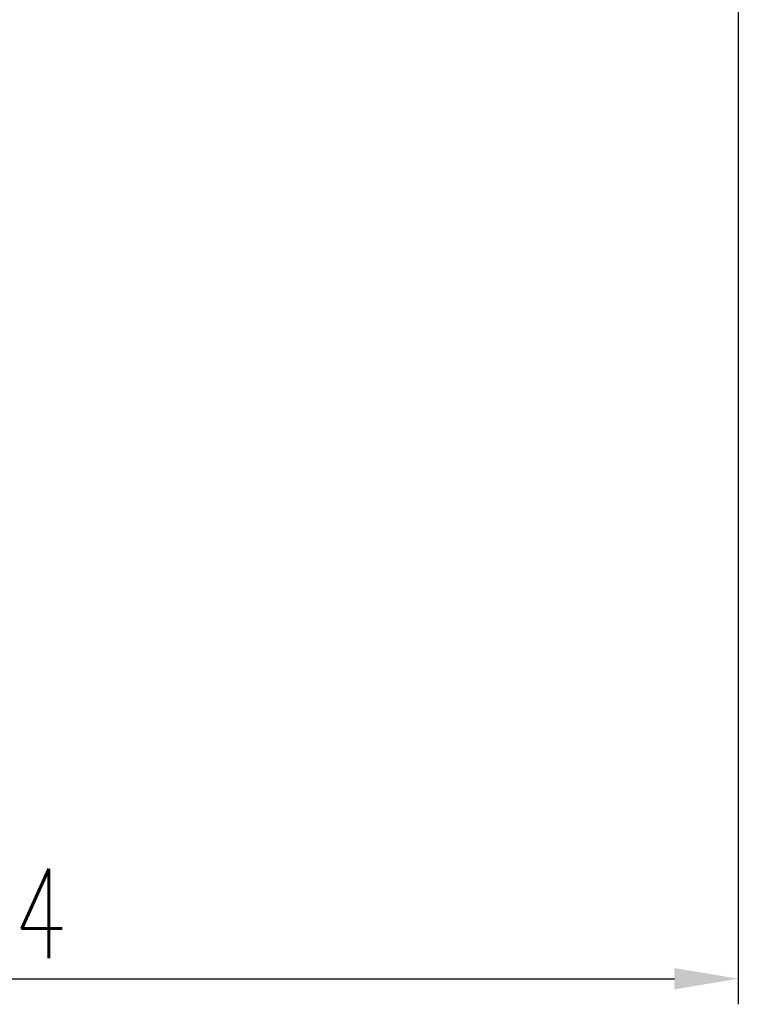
# Model space of a CAD drawing. Extents: x -456 to 346, y -296 to 220.
# Tile 31 of 61: x 77 to 94, y 18 to 41. Entities that reach past the tile are written whole.
import ezdxf

# ---------------------------------------------------------------- set-up
doc = ezdxf.new("R2010")
doc.units = 0
doc.header["$LTSCALE"] = 2
doc.header["$MEASUREMENT"] = 0
doc.header["$PDMODE"] = 2
doc.layers.get('DEFPOINTS').update_dxf_attribs({"linetype": 'CONTINUOUS'})
doc.layers.add('DIM', color=4, linetype='CONTINUOUS')
doc.styles.add('DIM-7', font='SIMPLEX.shx', dxfattribs={"width": 0.7, "bigfont": 'chineset.shx'})
doc.dimstyles.new('CNS', dxfattribs={"dimtxt": 3.5, "dimasz": 2.5, "dimexe": 1, "dimexo": 1.5, "dimgap": 0.09, "dimtad": 0, "dimdsep": 46, "dimtxsty": 'DIM-7', "dimcen": 0.09, "dimclrd": 1, "dimclre": 1, "dimclrt": 4, "dimadec": 0, "dimazin": 0, "dimtfac": 1, "dimtix": 1, "dimtmove": 2, "dimatfit": 3, "dimfxl": 0, "dimtvp": 0.971429, "dimtolj": 1, "dimarcsym": 0})

# ---------------------------------------------------------------- blocks, each defined once
blk = doc.blocks.new('*D220')
at = {"layer": 'DEFPOINTS', "color": 0, "linetype": 'Continuous'}
for p in [(94.299, 42.961), (60.299, 32.961), (94.299, 18.966)]:
    blk.add_point(p, dxfattribs=at)
at = {"layer": 'DIM', "linetype": 'Continuous', "lineweight": -2}
for p, q in [((94.299, 42.061), (94.299, 18.366)), ((60.299, 32.061), (60.299, 18.366)), ((61.799, 18.966), (92.799, 18.966))]:
    blk.add_line(p, q, dxfattribs=at)
at = {"layer": 'DIM', "linetype": 'Continuous'}
for points in [[(61.799, 19.216), (61.799, 18.716), (60.299, 18.966)], [(92.799, 19.216), (92.799, 18.716), (94.299, 18.966)]]:
    blk.add_solid(points, dxfattribs=at)
at = {"layer": 'DIM', "linetype": 'Continuous', "insert": (77.299, 20.496), "char_height": 2.1, "attachment_point": 5, "style": 'DIM-7'}
blk.add_mtext('\\A1;34', dxfattribs=at)

msp = doc.modelspace()

# ---------------------------------------------------------------- dimensions: what is measured, and where the dimension line sits
at = {"layer": 'DIM', "linetype": 'Continuous'}
dim = msp.add_linear_dim(base=(94.299, 18.966), p1=(60.299, 32.961), p2=(94.299, 42.961), dimstyle='CNS', override={"dimscale": 0.6, "dimgap": 0.8, "dimtad": 1, "dimclrd": 256, "dimclre": 256, "dimclrt": 256, "dimtp": -0.009, "dimtm": 0.025, "dimtfac": 0.6, "dimtdec": 3, "dimtmove": 1}, dxfattribs=at)
dim.commit()
dim.dimension.update_dxf_attribs({"geometry": '*D220', "text_midpoint": (77.299, 20.496)})

doc.saveas('drawing.dxf')
